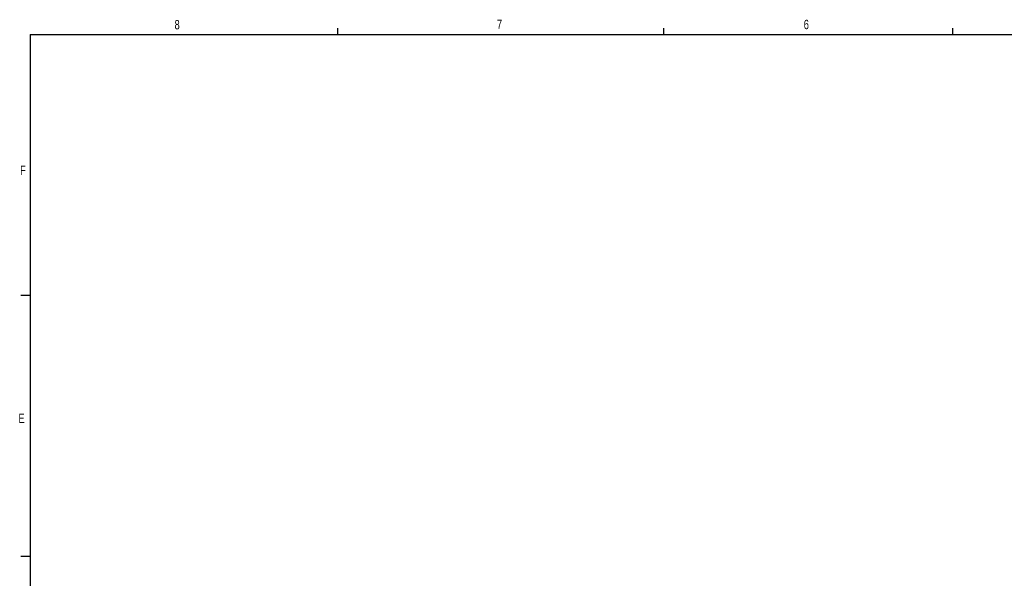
# Model space of a CAD drawing. Header units: inches. Extents: x 0.3 to 34.1, y 0.2 to 21.7.
# Tile 12 of 25: x 0.4 to 13.6, y 14.1 to 21.6. Entities that reach past the tile are written whole.
import ezdxf

# ---------------------------------------------------------------- set-up
doc = ezdxf.new("R2010")
doc.units = ezdxf.units.IN
doc.header["$MEASUREMENT"] = 0
doc.layers.add('SLD-0', color=7, linetype='Continuous', lineweight=25)
doc.styles.add('SLDTEXTSTYLE0', font='TXT', dxfattribs={"width": 0.75})

msp = doc.modelspace()

# ---------------------------------------------------------------- linework, layer by layer
at = {"layer": 'SLD-0'}
for p, q in [((0.523, 21.411), (33.523, 21.411)), ((0.523, 21.411), (0.523, 0.411)), ((4.648, 21.411), (4.648, 21.495)), ((9.023, 21.411), (9.023, 21.495)), ((12.898, 21.411), (12.898, 21.495)), ((0.523, 17.911), (0.398, 17.911)), ((0.523, 14.411), (0.398, 14.411))]:
    msp.add_line(p, q, dxfattribs=at)

# ---------------------------------------------------------------- texts
at = {"color": 7, "linetype": 'Continuous', "lineweight": 0, "char_height": 0.125, "attachment_point": 1, "style": 'SLDTEXTSTYLE0'}
for s, insert in [('8', (2.46, 21.605)), ('7', (6.782, 21.608)), ('6', (10.897, 21.607)), ('F', (0.389, 19.653)), ('E', (0.366, 16.325))]:
    msp.add_mtext(s, dxfattribs=dict(at, insert=insert))

doc.saveas('drawing.dxf')
